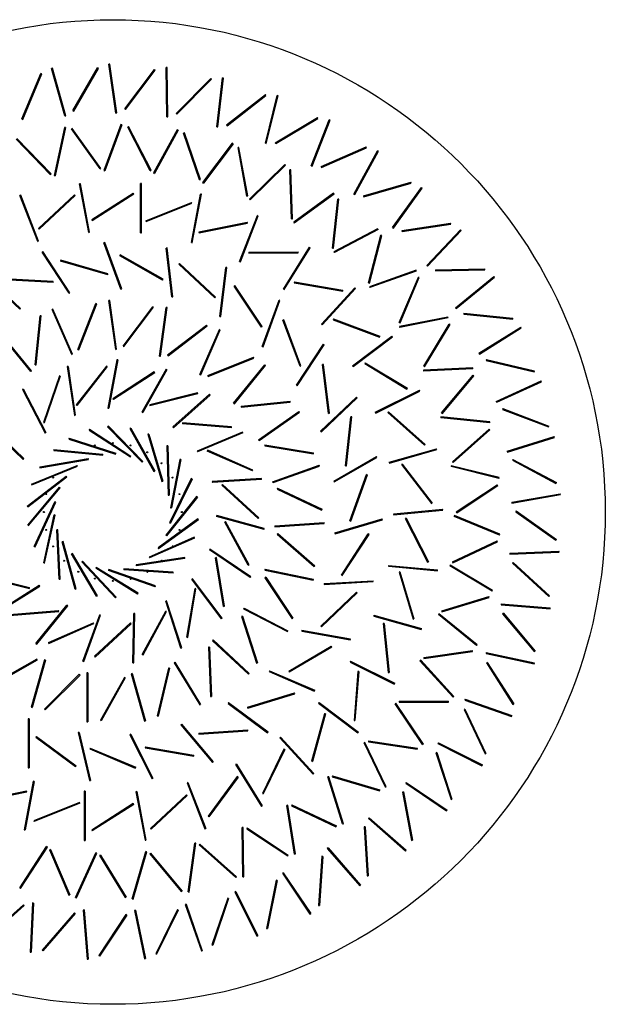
# Model space of a CAD drawing. Header units: millimetres. Extents: x 495 to 2657, y 518 to 2595.
# Tile 2 of 96: x 697 to 995, y 518 to 1018. Entities that reach past the tile are written whole.
import ezdxf

# ---------------------------------------------------------------- set-up
doc = ezdxf.new("R2010")
doc.units = ezdxf.units.MM

msp = doc.modelspace()

# ---------------------------------------------------------------- linework, layer by layer
at = {"color": 7, "linetype": 'Continuous', "lineweight": 25}
for p, q in [((698.56, 967.11), (708.12, 990.21)), ((699.02, 966.92), (708.58, 990.02)), ((708.58, 990.02), (708.12, 990.21)), ((714.08, 992.88), (713.6, 992.75)), ((720.28, 968.66), (713.6, 992.75)), ((720.76, 968.79), (714.08, 992.88)), ((724.46, 971.37), (736.9, 993.06)), ((724.9, 971.12), (737.33, 992.81)), ((737.33, 992.81), (736.9, 993.06)), ((743.15, 994.94), (742.65, 994.87)), ((746.2, 970.12), (742.65, 994.87)), ((746.69, 970.2), (743.15, 994.94)), ((750.7, 972.28), (765.8, 992.2)), ((751.09, 971.98), (766.2, 991.9)), ((766.2, 991.9), (765.8, 992.2)), ((772.24, 993.27), (771.74, 993.26)), ((772.09, 968.27), (771.74, 993.26)), ((772.59, 968.27), (772.24, 993.27)), ((776.83, 969.83), (794.36, 987.66)), ((777.19, 969.48), (794.71, 987.31)), ((794.71, 987.31), (794.36, 987.66)), ((797.54, 963.11), (800.38, 987.95)), ((798.03, 963.05), (800.88, 987.89)), ((800.88, 987.89), (800.38, 987.95)), ((802.43, 964.06), (822.1, 979.5)), ((802.74, 963.66), (822.41, 979.1)), ((822.41, 979.1), (822.1, 979.5)), ((822.11, 954.75), (828.11, 979.02)), ((822.6, 954.63), (828.6, 978.9)), ((828.6, 978.9), (828.11, 979.02)), ((724.46, 971.37), (724.9, 971.12)), ((746.2, 970.12), (746.69, 970.2)), ((750.7, 972.28), (751.09, 971.98)), ((698.56, 967.11), (699.02, 966.92)), ((720.28, 968.66), (720.76, 968.79)), ((772.09, 968.27), (772.59, 968.27)), ((776.83, 969.83), (777.19, 969.48)), ((827.09, 955.06), (848.57, 967.86)), ((827.35, 954.63), (848.82, 967.43)), ((845.42, 943.31), (854.47, 966.61)), ((845.88, 943.12), (854.94, 966.43)), ((848.82, 967.43), (848.57, 967.86)), ((854.94, 966.43), (854.47, 966.61)), ((720.09, 962.84), (714.89, 938.39)), ((720.58, 962.74), (715.38, 938.28)), ((720.58, 962.74), (720.09, 962.84)), ((724.09, 962.35), (723.69, 962.06)), ((738.24, 941.73), (723.69, 962.06)), ((738.65, 942.02), (724.09, 962.35)), ((748.79, 964.34), (740.09, 940.9)), ((749.26, 964.17), (740.56, 940.73)), ((749.26, 964.17), (748.79, 964.34)), ((752.68, 963.27), (752.23, 963.04)), ((763.67, 940.81), (752.23, 963.04)), ((764.12, 941.04), (752.68, 963.27)), ((777.4, 961.64), (765.38, 939.72)), ((777.84, 961.4), (765.82, 939.48)), ((777.84, 961.4), (777.4, 961.64)), ((781.09, 960.02), (780.62, 959.86)), ((789.17, 936.36), (781.09, 960.02)), ((797.54, 963.11), (798.03, 963.05)), ((802.43, 964.06), (802.74, 963.66)), ((712.95, 938.94), (695.59, 956.93)), ((713.31, 939.29), (695.95, 957.28)), ((788.7, 936.2), (780.62, 959.86)), ((827.09, 955.06), (827.35, 954.63)), ((805.31, 954.81), (790.23, 934.87)), ((805.71, 954.51), (790.63, 934.57)), ((805.71, 954.51), (805.31, 954.81)), ((808.73, 952.66), (808.24, 952.57)), ((812.79, 927.99), (808.24, 952.57)), ((813.28, 928.08), (808.73, 952.66)), ((822.11, 954.75), (822.6, 954.63)), ((850.39, 942.98), (873.33, 952.92)), ((850.59, 942.52), (873.53, 952.47)), ((867.07, 928.98), (879.03, 950.93)), ((867.51, 928.74), (879.46, 950.69)), ((873.53, 952.47), (873.33, 952.92)), ((879.46, 950.69), (879.03, 950.93)), ((738.24, 941.73), (738.65, 942.02)), ((740.09, 940.9), (740.56, 940.73)), ((763.67, 940.81), (764.12, 941.04)), ((831.93, 943.98), (814.11, 926.46)), ((832.28, 943.63), (814.46, 926.1)), ((832.28, 943.63), (831.93, 943.98)), ((835, 941.36), (834.5, 941.34)), ((835.43, 916.36), (834.5, 941.34)), ((835.93, 916.38), (835, 941.36)), ((845.42, 943.31), (845.88, 943.12)), ((850.39, 942.98), (850.59, 942.52)), ((712.95, 938.94), (713.31, 939.29)), ((714.89, 938.39), (715.38, 938.28)), ((765.38, 939.72), (765.82, 939.48)), ((788.7, 936.2), (789.17, 936.36)), ((728.32, 934.21), (727.83, 934.11)), ((732.42, 909.54), (727.83, 934.11)), ((732.91, 909.63), (728.32, 934.21)), ((759.22, 934.37), (758.72, 934.37)), ((758.72, 909.37), (758.72, 934.37)), ((759.22, 909.37), (759.22, 934.37)), ((790.23, 934.87), (790.63, 934.57)), ((871.96, 928.02), (895.98, 934.95)), ((872.1, 927.54), (896.12, 934.47)), ((886.71, 912), (901.37, 932.25)), ((887.11, 911.71), (901.78, 931.95)), ((896.12, 934.47), (895.98, 934.95)), ((901.78, 931.95), (901.37, 932.25)), ((697.97, 928.36), (697.5, 928.18)), ((706.54, 904.87), (697.5, 928.18)), ((707, 905.05), (697.97, 928.36)), ((706.88, 911.55), (725.16, 928.61)), ((707.22, 911.18), (725.5, 928.24)), ((725.5, 928.24), (725.16, 928.61)), ((733.99, 916.04), (755.09, 929.45)), ((734.26, 915.62), (755.35, 929.03)), ((755.35, 929.03), (755.09, 929.45)), ((784.55, 904.38), (789.14, 928.95)), ((785.04, 904.28), (789.63, 928.86)), ((789.63, 928.86), (789.14, 928.95)), ((812.79, 927.99), (813.28, 928.08)), ((814.11, 926.46), (814.46, 926.1)), ((856.7, 929.4), (836.51, 914.65)), ((856.99, 928.99), (836.8, 914.25)), ((856.13, 901.56), (858.85, 926.41)), ((856.63, 901.51), (859.35, 926.36)), ((856.99, 928.99), (856.7, 929.4)), ((859.35, 926.36), (858.85, 926.41)), ((867.07, 928.98), (867.51, 928.74)), ((871.96, 928.02), (872.1, 927.54)), ((761.46, 915.47), (784.66, 924.78)), ((761.64, 915.01), (784.85, 924.32)), ((784.85, 924.32), (784.66, 924.78)), ((733.99, 916.04), (734.26, 915.62)), ((761.46, 915.47), (761.64, 915.01)), ((809.01, 894.72), (818.04, 918.03)), ((809.48, 894.54), (818.51, 917.85)), ((818.51, 917.85), (818.04, 918.03)), ((835.43, 916.36), (835.93, 916.38)), ((706.88, 911.55), (707.22, 911.18)), ((788.36, 909.87), (812.87, 914.76)), ((788.45, 909.38), (812.97, 914.27)), ((812.97, 914.27), (812.87, 914.76)), ((836.51, 914.65), (836.8, 914.25)), ((879.07, 911.36), (856.95, 899.71)), ((879.3, 910.92), (857.18, 899.27)), ((879.3, 910.92), (879.07, 911.36)), ((886.71, 912), (887.11, 911.71)), ((891.44, 910.42), (916.15, 914.23)), ((891.44, 910.42), (891.51, 909.93)), ((891.51, 909.93), (916.22, 913.73)), ((904.01, 892.65), (921.15, 910.86)), ((904.38, 892.31), (921.52, 910.51)), ((916.22, 913.73), (916.15, 914.23)), ((921.52, 910.51), (921.15, 910.86)), ((706.54, 904.87), (707, 905.05)), ((732.42, 909.54), (732.91, 909.63)), ((758.72, 909.37), (759.22, 909.37)), ((788.36, 909.87), (788.45, 909.38)), ((874.46, 883.91), (880.77, 908.1)), ((874.94, 883.78), (881.25, 907.97)), ((881.25, 907.97), (880.77, 908.1)), ((740.63, 904.37), (740.16, 904.19)), ((748.71, 880.7), (740.16, 904.19)), ((749.18, 880.87), (740.63, 904.37)), ((772.3, 901.61), (771.8, 901.55)), ((774.7, 876.72), (771.8, 901.55)), ((775.2, 876.78), (772.3, 901.61)), ((784.55, 904.38), (785.04, 904.28)), ((831.29, 880.73), (844.45, 901.99)), ((831.71, 880.47), (844.87, 901.72)), ((844.87, 901.72), (844.45, 901.99)), ((856.13, 901.56), (856.63, 901.51)), ((709.18, 899.75), (708.77, 899.47)), ((722.5, 878.58), (708.77, 899.47)), ((722.92, 878.86), (709.18, 899.75)), ((718.23, 895.44), (718.09, 894.96)), ((742.23, 888.41), (718.23, 895.44)), ((748.44, 898.09), (748.2, 897.66)), ((769.92, 885.29), (748.2, 897.66)), ((770.17, 885.72), (748.44, 898.09)), ((813.77, 899.42), (838.76, 899.72)), ((813.77, 899.42), (813.77, 898.92)), ((813.77, 898.92), (838.77, 899.22)), ((838.77, 899.22), (838.76, 899.72)), ((856.95, 899.71), (857.18, 899.27)), ((742.09, 887.93), (718.09, 894.96)), ((778.45, 893.7), (778.11, 893.34)), ((796.4, 876.29), (778.11, 893.34)), ((796.74, 876.65), (778.45, 893.7)), ((799.07, 866.85), (801.97, 891.68)), ((799.57, 866.79), (802.47, 891.62)), ((802.47, 891.62), (801.97, 891.68)), ((809.01, 894.72), (809.48, 894.54)), ((898.58, 890.26), (875, 881.96)), ((898.74, 889.79), (898.58, 890.26)), ((904.01, 892.65), (904.38, 892.31)), ((908.51, 890.48), (933.5, 891.09)), ((908.51, 890.48), (908.52, 889.98)), ((908.52, 889.98), (933.51, 890.59)), ((933.51, 890.59), (933.5, 891.09)), ((697.49, 870.48), (679.31, 887.63)), ((697.84, 870.84), (679.65, 888)), ((714.39, 884.09), (689.42, 885.4)), ((714.41, 884.59), (689.45, 885.9)), ((742.09, 887.93), (742.23, 888.41)), ((769.92, 885.29), (770.17, 885.72)), ((898.74, 889.79), (875.16, 881.49)), ((890.02, 863.77), (899.78, 886.78)), ((890.48, 863.57), (900.24, 886.59)), ((900.24, 886.59), (899.78, 886.78)), ((918.71, 871.25), (938.03, 887.11)), ((919.02, 870.86), (938.35, 886.73)), ((938.35, 886.73), (938.03, 887.11)), ((714.39, 884.09), (714.41, 884.59)), ((748.71, 880.7), (749.18, 880.87)), ((806.64, 882.51), (806.22, 882.23)), ((820.08, 861.43), (806.22, 882.23)), ((820.5, 861.71), (806.64, 882.51)), ((831.29, 880.73), (831.71, 880.47)), ((836.82, 884.48), (836.74, 883.98)), ((836.74, 883.98), (861.37, 879.68)), ((836.82, 884.48), (861.45, 880.18)), ((850.61, 862.89), (867.45, 881.36)), ((850.98, 862.55), (867.82, 881.03)), ((861.37, 879.68), (861.45, 880.18)), ((867.82, 881.03), (867.45, 881.36)), ((874.46, 883.91), (874.94, 883.78)), ((875, 881.96), (875.16, 881.49)), ((722.5, 878.58), (722.92, 878.86)), ((774.7, 876.72), (775.2, 876.78)), ((796.4, 876.29), (796.74, 876.65)), ((820.51, 851.63), (829.06, 875.12)), ((829.53, 874.95), (829.06, 875.12)), ((697.49, 870.48), (697.84, 870.84)), ((714.29, 870.58), (713.83, 870.38)), ((723.79, 847.45), (713.83, 870.38)), ((724.25, 847.65), (714.29, 870.58)), ((726.96, 850.09), (736.04, 873.39)), ((727.43, 849.91), (736.51, 873.2)), ((736.51, 873.2), (736.04, 873.39)), ((743.22, 874.95), (742.72, 874.88)), ((746.13, 850.12), (742.72, 874.88)), ((746.62, 850.18), (743.22, 874.95)), ((749.89, 851.81), (764.92, 871.79)), ((750.29, 851.51), (765.32, 871.49)), ((765.32, 871.49), (764.92, 871.79)), ((768.35, 846.66), (771.76, 871.43)), ((768.85, 846.59), (772.25, 871.36)), ((772.25, 871.36), (771.76, 871.43)), ((820.98, 851.46), (829.53, 874.95)), ((918.71, 871.25), (919.02, 870.86)), ((705.34, 842.25), (707.81, 867.13)), ((705.84, 842.2), (708.3, 867.08)), ((708.3, 867.08), (707.81, 867.13)), ((799.07, 866.85), (799.57, 866.79)), ((831.48, 865.12), (831.01, 864.95)), ((840.17, 841.68), (831.48, 865.12)), ((856.74, 865.55), (856.57, 865.08)), ((856.57, 865.08), (879.99, 856.33)), ((856.74, 865.55), (880.16, 856.8)), ((914.81, 866.54), (890.27, 861.76)), ((914.9, 866.05), (890.36, 861.27)), ((914.9, 866.05), (914.81, 866.54)), ((922.88, 868.52), (922.83, 868.03)), ((922.83, 868.03), (947.7, 865.44)), ((922.88, 868.52), (947.75, 865.93)), ((947.7, 865.44), (947.75, 865.93)), ((772.44, 847.28), (792.3, 862.46)), ((772.74, 846.88), (792.6, 862.06)), ((788.82, 837.34), (798.78, 860.27)), ((789.28, 837.14), (799.24, 860.07)), ((792.6, 862.06), (792.3, 862.46)), ((799.24, 860.07), (798.78, 860.27)), ((820.08, 861.43), (820.5, 861.71)), ((839.7, 841.51), (831.01, 864.95)), ((850.61, 862.89), (850.98, 862.55)), ((890.02, 863.77), (890.48, 863.57)), ((890.27, 861.76), (890.36, 861.27)), ((902.48, 841.58), (915.49, 862.93)), ((902.91, 841.32), (915.92, 862.67)), ((915.92, 862.67), (915.49, 862.93)), ((930.54, 848.14), (951.73, 861.4)), ((930.81, 847.72), (952, 860.98)), ((952, 860.98), (951.73, 861.4)), ((703.01, 838.85), (687.23, 858.24)), ((703.39, 839.16), (687.62, 858.56)), ((866.33, 841.8), (886.28, 856.86)), ((866.63, 841.4), (886.58, 856.46)), ((879.99, 856.33), (880.16, 856.8)), ((886.58, 856.46), (886.28, 856.86)), ((726.96, 850.09), (727.43, 849.91)), ((746.13, 850.12), (746.62, 850.18)), ((749.89, 851.81), (750.29, 851.51)), ((820.51, 851.63), (820.98, 851.46)), ((837.86, 831.87), (851.6, 852.76)), ((838.28, 831.6), (852.01, 852.48)), ((852.01, 852.48), (851.6, 852.76)), ((723.79, 847.45), (724.25, 847.65)), ((768.35, 846.66), (768.85, 846.59)), ((772.44, 847.28), (772.74, 846.88)), ((792.92, 836.83), (816.14, 846.09)), ((793.11, 836.36), (816.33, 845.62)), ((816.33, 845.62), (816.14, 846.09)), ((930.54, 848.14), (930.81, 847.72)), ((705.34, 842.25), (705.84, 842.2)), ((721.99, 841.41), (721.49, 841.34)), ((721.49, 841.34), (725.15, 816.61)), ((721.99, 841.41), (725.64, 816.68)), ((741.45, 841.66), (726.1, 821.94)), ((741.85, 841.36), (726.49, 821.63)), ((741.85, 841.36), (741.45, 841.66)), ((746.71, 844.87), (742.14, 820.29)), ((747.2, 844.78), (742.63, 820.2)), ((747.2, 844.78), (746.71, 844.87)), ((771.71, 840.02), (759.41, 818.25)), ((772.15, 839.77), (771.71, 840.02)), ((806.02, 822.84), (821.8, 842.23)), ((806.41, 822.52), (822.18, 841.91)), ((822.18, 841.91), (821.8, 842.23)), ((839.7, 841.51), (840.17, 841.68)), ((851.65, 842.47), (851.15, 842.41)), ((854.2, 817.6), (851.15, 842.41)), ((854.7, 817.66), (851.65, 842.47)), ((866.33, 841.8), (866.63, 841.4)), ((872.84, 843.29), (872.59, 842.86)), ((872.59, 842.86), (894, 829.96)), ((872.84, 843.29), (894.26, 830.38)), ((927.41, 840.72), (902.44, 839.56)), ((927.43, 840.22), (902.46, 839.06)), ((902.48, 841.58), (902.91, 841.32)), ((927.43, 840.22), (927.41, 840.72)), ((934.33, 844.9), (934.22, 844.42)), ((934.22, 844.42), (958.55, 838.67)), ((934.33, 844.9), (958.66, 839.16)), ((703.01, 838.85), (703.39, 839.16)), ((717.56, 836.6), (709.44, 812.96)), ((718.03, 836.44), (709.91, 812.8)), ((718.03, 836.44), (717.56, 836.6)), ((765.7, 838.69), (744.77, 825.02)), ((765.97, 838.27), (745.04, 824.6)), ((772.15, 839.77), (759.84, 818.01)), ((765.97, 838.27), (765.7, 838.69)), ((788.82, 837.34), (789.28, 837.14)), ((792.92, 836.83), (793.11, 836.36)), ((902.44, 839.56), (902.46, 839.06)), ((911.58, 817.81), (927.56, 837.04)), ((911.96, 817.49), (927.95, 836.72)), ((927.95, 836.72), (927.56, 837.04)), ((958.55, 838.67), (958.66, 839.16)), ((699.23, 830.05), (698.78, 829.82)), ((699.23, 830.05), (710.71, 807.84)), ((837.86, 831.87), (838.28, 831.6)), ((894, 829.96), (894.26, 830.38)), ((939.32, 823.71), (962.04, 834.15)), ((939.53, 823.26), (962.25, 833.7)), ((962.25, 833.7), (962.04, 834.15)), ((698.78, 829.82), (710.27, 807.61)), ((744.77, 825.02), (745.04, 824.6)), ((787.66, 828.01), (763.43, 821.87)), ((787.79, 827.53), (763.55, 821.39)), ((793.78, 827.31), (775.08, 810.72)), ((794.11, 826.93), (775.41, 810.35)), ((787.79, 827.53), (787.66, 828.01)), ((794.11, 826.93), (793.78, 827.31)), ((850.18, 808.65), (868.37, 825.8)), ((850.53, 808.28), (868.71, 825.44)), ((868.71, 825.44), (868.37, 825.8)), ((877.9, 818.18), (900.28, 829.32)), ((878.13, 817.73), (900.51, 828.87)), ((900.51, 828.87), (900.28, 829.32)), ((726.1, 821.94), (726.49, 821.63)), ((742.14, 820.29), (742.63, 820.2)), ((763.43, 821.87), (763.55, 821.39)), ((806.02, 822.84), (806.41, 822.52)), ((809.83, 821.24), (834.69, 823.89)), ((809.83, 821.24), (809.88, 820.74)), ((809.88, 820.74), (834.74, 823.39)), ((834.74, 823.39), (834.69, 823.89)), ((939.32, 823.71), (939.53, 823.26)), ((942.67, 820.02), (942.49, 819.55)), ((942.67, 820.02), (966.07, 811.2)), ((725.15, 816.61), (725.64, 816.68)), ((759.41, 818.25), (759.84, 818.01)), ((818.66, 804.24), (839.09, 818.65)), ((818.95, 803.83), (839.38, 818.24)), ((839.38, 818.24), (839.09, 818.65)), ((854.2, 817.6), (854.7, 817.66)), ((862.79, 790.99), (865.55, 815.84)), ((863.29, 790.93), (866.05, 815.78)), ((866.05, 815.78), (865.55, 815.84)), ((877.9, 818.18), (878.13, 817.73)), ((884.58, 818.45), (884.25, 818.07)), ((884.25, 818.07), (902.93, 801.45)), ((884.58, 818.45), (903.26, 801.83)), ((911.24, 815.82), (911.19, 815.32)), ((936.07, 812.83), (911.19, 815.32)), ((936.12, 813.33), (911.24, 815.82)), ((911.58, 817.81), (911.96, 817.49)), ((942.49, 819.55), (965.89, 810.74)), ((681.05, 811.54), (699.12, 794.27)), ((681.39, 811.9), (699.47, 794.63)), ((709.44, 812.96), (709.91, 812.8)), ((742.41, 811.06), (742.05, 810.71)), ((742.05, 810.71), (759.55, 792.86)), ((742.41, 811.06), (759.91, 793.21)), ((753.77, 810.18), (753.34, 809.93)), ((753.77, 810.18), (766.02, 788.38)), ((775.08, 810.72), (775.41, 810.35)), ((780.06, 812.84), (780.02, 812.34)), ((804.93, 810.28), (780.02, 812.34)), ((804.97, 810.77), (780.06, 812.84)), ((804.93, 810.28), (804.97, 810.77)), ((936.07, 812.83), (936.12, 813.33)), ((965.89, 810.74), (966.07, 811.2)), ((710.27, 807.61), (710.71, 807.84)), ((722.44, 805.03), (722.29, 804.55)), ((722.44, 805.03), (746.23, 797.35)), ((732.91, 809.52), (732.64, 809.1)), ((732.64, 809.1), (753.61, 795.49)), ((732.91, 809.52), (753.88, 795.91)), ((753.34, 809.93), (765.58, 788.13)), ((762.9, 807.13), (762.42, 806.98)), ((762.42, 806.98), (769.61, 783.04)), ((762.9, 807.13), (770.09, 783.19)), ((810.53, 808.12), (787.45, 798.51)), ((810.72, 807.66), (787.64, 798.05)), ((810.72, 807.66), (810.53, 808.12)), ((850.18, 808.65), (850.53, 808.28)), ((917.12, 792.98), (935.73, 809.67)), ((917.46, 792.6), (936.07, 809.3)), ((936.07, 809.3), (935.73, 809.67)), ((944.91, 798.36), (968.77, 805.81)), ((945.06, 797.88), (968.92, 805.33)), ((968.92, 805.33), (968.77, 805.81)), ((722.29, 804.55), (746.08, 796.87)), ((772.55, 801.06), (772.05, 801.05)), ((772.05, 801.05), (772.76, 776.06)), ((772.55, 801.06), (773.26, 776.07)), ((818.66, 804.24), (818.95, 803.83)), ((821.9, 801.67), (821.82, 801.18)), ((821.82, 801.18), (846.47, 797.02)), ((821.9, 801.67), (846.55, 797.52)), ((902.93, 801.45), (903.26, 801.83)), ((714.75, 799.25), (714.7, 798.75)), ((714.7, 798.75), (739.6, 796.44)), ((714.75, 799.25), (739.64, 796.94)), ((739.6, 796.44), (739.64, 796.94)), ((746.08, 796.87), (746.23, 797.35)), ((753.61, 795.49), (753.88, 795.91)), ((787.45, 798.51), (787.64, 798.05)), ((792.85, 798.89), (792.65, 798.44)), ((815.54, 788.39), (792.65, 798.44)), ((815.74, 788.85), (792.85, 798.89)), ((846.47, 797.02), (846.55, 797.52)), ((856.82, 783.21), (878.47, 795.71)), ((857.07, 782.77), (878.72, 795.27)), ((878.72, 795.27), (878.47, 795.71)), ((884.94, 792.83), (908.99, 799.68)), ((885.08, 792.35), (909.12, 799.2)), ((909.12, 799.2), (908.99, 799.68)), ((944.91, 798.36), (945.06, 797.88)), ((699.12, 794.27), (699.47, 794.63)), ((703.44, 781.71), (726.55, 791.23)), ((703.63, 781.25), (726.74, 790.77)), ((707.56, 790.4), (732.2, 794.66)), ((707.56, 790.4), (707.65, 789.91)), ((707.65, 789.91), (732.28, 794.16)), ((726.74, 790.77), (726.55, 791.23)), ((732.28, 794.16), (732.2, 794.66)), ((759.55, 792.86), (759.91, 793.21)), ((778.72, 794.22), (773.96, 769.67)), ((779.21, 794.12), (774.46, 769.58)), ((779.21, 794.12), (778.72, 794.22)), ((825.82, 782.91), (849.38, 791.28)), ((825.99, 782.44), (849.55, 790.81)), ((849.55, 790.81), (849.38, 791.28)), ((862.79, 790.99), (863.29, 790.93)), ((884.94, 792.83), (885.08, 792.35)), ((891.56, 791.87), (891.16, 791.57)), ((891.16, 791.57), (906.46, 771.8)), ((891.56, 791.87), (906.86, 772.1)), ((916.5, 791.05), (916.38, 790.57)), ((940.62, 784.48), (916.38, 790.57)), ((940.75, 784.97), (916.5, 791.05)), ((917.12, 792.98), (917.46, 792.6)), ((947.76, 794.26), (947.52, 793.82)), ((947.52, 793.82), (969.6, 782.09)), ((947.76, 794.26), (969.83, 782.53)), ((701.19, 770.54), (721.02, 785.75)), ((701.49, 770.14), (721.33, 785.36)), ((721.33, 785.36), (721.02, 785.75)), ((765.58, 788.13), (766.02, 788.38)), ((815.54, 788.39), (815.74, 788.85)), ((865.02, 763.11), (873.43, 786.66)), ((865.49, 762.95), (873.9, 786.49)), ((873.9, 786.49), (873.43, 786.66)), ((701.57, 760.92), (717.61, 780.1)), ((703.44, 781.71), (703.63, 781.25)), ((718, 779.78), (717.61, 780.1)), ((769.61, 783.04), (770.09, 783.19)), ((784.49, 784.49), (773.5, 762.03)), ((784.93, 784.27), (773.95, 761.81)), ((784.93, 784.27), (784.49, 784.49)), ((820.14, 784.54), (795.19, 782.94)), ((795.19, 782.94), (795.22, 782.44)), ((820.17, 784.04), (795.22, 782.44)), ((800.42, 781.55), (800.08, 781.18)), ((818.48, 764.25), (800.08, 781.18)), ((818.82, 764.62), (800.42, 781.55)), ((820.17, 784.04), (820.14, 784.54)), ((825.82, 782.91), (825.99, 782.44)), ((856.82, 783.21), (857.07, 782.77)), ((918.99, 767.6), (939.83, 781.4)), ((919.26, 767.18), (940.11, 780.98)), ((940.11, 780.98), (939.83, 781.4)), ((940.62, 784.48), (940.75, 784.97)), ((969.6, 782.09), (969.83, 782.53)), ((701.96, 760.6), (718, 779.78)), ((787.22, 775.34), (771.6, 755.82)), ((787.61, 775.03), (771.99, 755.5)), ((772.76, 776.06), (773.26, 776.07)), ((787.61, 775.03), (787.22, 775.34)), ((828.25, 779.57), (828.03, 779.12)), ((828.03, 779.12), (850.65, 768.46)), ((828.25, 779.57), (850.87, 768.92)), ((947.21, 772.5), (971.83, 776.84)), ((947.29, 772.01), (971.91, 776.35)), ((971.91, 776.35), (971.83, 776.84)), ((701.19, 770.54), (701.49, 770.14)), ((704.77, 749.98), (715.26, 772.68)), ((705.23, 749.77), (715.72, 772.47)), ((715.72, 772.47), (715.26, 772.68)), ((906.46, 771.8), (906.86, 772.1)), ((947.21, 772.5), (947.29, 772.01)), ((709.58, 741.65), (714.87, 766.08)), ((710.07, 741.54), (715.36, 765.98)), ((715.36, 765.98), (714.87, 766.08)), ((773.96, 769.67), (774.46, 769.58)), ((797.46, 765.7), (797.33, 765.22)), ((821.44, 758.63), (797.33, 765.22)), ((821.57, 759.11), (797.46, 765.7)), ((850.65, 768.46), (850.87, 768.92)), ((887.2, 766.63), (912.09, 768.94)), ((887.2, 766.63), (887.25, 766.13)), ((887.25, 766.13), (912.14, 768.44)), ((912.14, 768.44), (912.09, 768.94)), ((918.09, 765.78), (917.9, 765.32)), ((941, 755.77), (917.9, 765.32)), ((941.2, 756.23), (918.09, 765.78)), ((918.99, 767.6), (919.26, 767.18)), ((949.51, 768.08), (949.22, 767.67)), ((949.22, 767.67), (969.61, 753.21)), ((949.51, 768.08), (969.9, 753.62)), ((701.57, 760.92), (701.96, 760.6)), ((787.8, 764.04), (767.64, 749.26)), ((788.1, 763.64), (767.94, 748.86)), ((773.5, 762.03), (773.95, 761.81)), ((788.1, 763.64), (787.8, 764.04)), ((801.95, 762.69), (801.51, 762.45)), ((813.41, 740.46), (801.51, 762.45)), ((813.85, 740.7), (801.95, 762.69)), ((818.48, 764.25), (818.82, 764.62)), ((826.96, 760.45), (851.9, 762.15)), ((826.96, 760.45), (827, 759.95)), ((827, 759.95), (851.94, 761.65)), ((851.94, 761.65), (851.9, 762.15)), ((857.41, 756.92), (881.36, 764.09)), ((857.56, 756.44), (881.51, 763.61)), ((865.02, 763.11), (865.49, 762.95)), ((881.51, 763.61), (881.36, 764.09)), ((893.53, 764.47), (893.08, 764.24)), ((893.08, 764.24), (904.49, 742)), ((893.53, 764.47), (904.94, 742.22)), ((716.74, 758.45), (716.24, 758.42)), ((717.5, 733.45), (716.24, 758.42)), ((718, 733.48), (716.74, 758.45)), ((771.6, 755.82), (771.99, 755.5)), ((821.44, 758.63), (821.57, 759.11)), ((828.4, 756.57), (828.07, 756.2)), ((828.07, 756.2), (846.97, 739.84)), ((828.4, 756.57), (847.3, 740.21)), ((857.41, 756.92), (857.56, 756.44)), ((860.76, 735.48), (874.37, 756.45)), ((861.18, 735.21), (874.79, 756.18)), ((874.79, 756.18), (874.37, 756.45)), ((941, 755.77), (941.2, 756.23)), ((719.44, 752.54), (718.96, 752.4)), ((725.63, 728.31), (718.96, 752.4)), ((726.11, 728.44), (719.44, 752.54)), ((785.97, 754.67), (763.07, 744.64)), ((786.17, 754.21), (763.27, 744.18)), ((786.17, 754.21), (785.97, 754.67)), ((917.14, 742.21), (939.77, 752.84)), ((917.35, 741.76), (939.98, 752.39)), ((939.98, 752.39), (939.77, 752.84)), ((969.61, 753.21), (969.9, 753.62)), ((704.77, 749.98), (705.23, 749.77)), ((724.16, 746.51), (723.73, 746.25)), ((736.45, 724.73), (723.73, 746.25)), ((736.88, 724.98), (724.16, 746.51)), ((767.64, 749.26), (767.94, 748.86)), ((774.86, 749.82), (774.87, 749.81)), ((794, 748.66), (793.72, 748.25)), ((814.39, 734.19), (793.72, 748.25)), ((814.67, 734.6), (794, 748.66)), ((946.18, 746.56), (971.15, 747.72)), ((946.18, 746.56), (946.2, 746.06)), ((946.2, 746.06), (971.18, 747.22)), ((971.18, 747.22), (971.15, 747.72)), ((709.58, 741.65), (710.07, 741.54)), ((729.3, 742.53), (728.94, 742.19)), ((746.04, 723.95), (728.94, 742.19)), ((746.4, 724.3), (729.3, 742.53)), ((781.24, 744.4), (756.52, 740.68)), ((756.52, 740.68), (756.59, 740.19)), ((781.31, 743.9), (756.59, 740.19)), ((763.07, 744.64), (763.27, 744.18)), ((769.24, 742.61), (769.26, 742.6)), ((781.31, 743.9), (781.24, 744.4)), ((797.28, 744.35), (796.78, 744.27)), ((800.9, 719.61), (796.78, 744.27)), ((801.39, 719.69), (797.28, 744.35)), ((813.41, 740.46), (813.85, 740.7)), ((846.97, 739.84), (847.3, 740.21)), ((884.61, 740.45), (884.56, 739.96)), ((884.61, 740.45), (909.5, 738.15)), ((904.49, 742), (904.94, 742.22)), ((915.99, 740.55), (915.73, 740.12)), ((937.2, 727.31), (915.73, 740.12)), ((937.46, 727.74), (915.99, 740.55)), ((917.14, 742.21), (917.35, 741.76)), ((947.9, 741.88), (947.56, 741.51)), ((947.56, 741.51), (965.94, 724.56)), ((947.9, 741.88), (966.27, 724.93)), ((678.2, 735.29), (702.43, 729.16)), ((736.29, 739.38), (736.02, 738.96)), ((757.28, 725.81), (736.02, 738.96)), ((757.55, 726.24), (736.29, 739.38)), ((742.68, 738.25), (742.52, 737.78)), ((766.14, 729.58), (742.52, 737.78)), ((766.3, 730.05), (742.68, 738.25)), ((750.33, 738.71), (750.29, 738.21)), ((775.23, 736.45), (750.29, 738.21)), ((775.26, 736.95), (750.33, 738.71)), ((775.23, 736.45), (775.26, 736.95)), ((822, 738.51), (821.9, 738.02)), ((821.9, 738.02), (846.37, 732.93)), ((822, 738.51), (846.48, 733.42)), ((860.76, 735.48), (861.18, 735.21)), ((884.56, 739.96), (909.46, 737.65)), ((890.43, 737.17), (889.95, 737.03)), ((889.95, 737.03), (897.08, 713.06)), ((890.43, 737.17), (897.56, 713.21)), ((909.46, 737.65), (909.5, 738.15)), ((678.08, 734.81), (702.31, 728.67)), ((686.13, 717.08), (707.31, 730.36)), ((707.57, 729.94), (707.31, 730.36)), ((717.5, 733.45), (718, 733.48)), ((766.14, 729.58), (766.3, 730.05)), ((785.2, 733.67), (784.8, 733.37)), ((799.79, 713.35), (784.8, 733.37)), ((800.19, 713.65), (785.2, 733.67)), ((814.39, 734.19), (814.67, 734.6)), ((822.33, 734.39), (821.92, 734.12)), ((821.92, 734.12), (835.71, 713.26)), ((822.33, 734.39), (836.12, 713.54)), ((846.37, 732.93), (846.48, 733.42)), ((851.93, 731.21), (876.88, 732.66)), ((851.93, 731.21), (851.96, 730.71)), ((851.96, 730.71), (876.91, 732.16)), ((876.91, 732.16), (876.88, 732.66)), ((686.39, 716.66), (707.57, 729.94)), ((702.31, 728.67), (702.43, 729.16)), ((725.63, 728.31), (726.11, 728.44)), ((757.28, 725.81), (757.55, 726.24)), ((782.29, 703.95), (786.41, 728.61)), ((782.78, 703.87), (786.9, 728.53)), ((786.9, 728.53), (786.41, 728.61)), ((850.23, 709.57), (868.32, 726.84)), ((850.58, 709.21), (868.66, 726.47)), ((868.66, 726.47), (868.32, 726.84)), ((937.2, 727.31), (937.46, 727.74)), ((705.68, 700.81), (721.4, 720.24)), ((721.79, 719.93), (721.4, 720.24)), ((736.45, 724.73), (736.88, 724.98)), ((746.04, 723.95), (746.4, 724.3)), ((772.01, 722.34), (771.53, 722.19)), ((779.21, 698.39), (771.53, 722.19)), ((779.68, 698.55), (772.01, 722.34)), ((911.62, 717.37), (935.55, 724.59)), ((911.76, 716.89), (935.7, 724.11)), ((935.7, 724.11), (935.55, 724.59)), ((941.84, 720.97), (941.8, 720.47)), ((941.8, 720.47), (966.72, 718.42)), ((941.84, 720.97), (966.76, 718.92)), ((965.94, 724.56), (966.27, 724.93)), ((692.27, 715.46), (717.18, 717.52)), ((692.31, 714.96), (717.23, 717.02)), ((706.07, 700.49), (721.79, 719.93)), ((717.23, 717.02), (717.18, 717.52)), ((729.46, 691.76), (738.02, 715.25)), ((729.93, 691.59), (738.49, 715.08)), ((738.49, 715.08), (738.02, 715.25)), ((754.89, 690.93), (755.35, 715.92)), ((755.85, 715.91), (755.35, 715.92)), ((755.39, 690.92), (755.85, 715.91)), ((759.61, 695.18), (771.51, 717.17)), ((760.05, 694.94), (771.95, 716.93)), ((771.95, 716.93), (771.51, 717.17)), ((800.9, 719.61), (801.39, 719.69)), ((811.3, 718.72), (811.07, 718.28)), ((811.07, 718.28), (833.27, 706.78)), ((811.3, 718.72), (833.5, 707.22)), ((877.25, 715.2), (877.11, 714.72)), ((877.25, 715.2), (901.3, 708.36)), ((910.23, 715.9), (909.92, 715.51)), ((929.29, 699.71), (909.92, 715.51)), ((929.61, 700.09), (910.23, 715.9)), ((911.62, 717.37), (911.76, 716.89)), ((942.95, 716.1), (942.56, 715.78)), ((942.56, 715.78), (958.62, 696.62)), ((942.95, 716.1), (959.01, 696.94)), ((966.72, 718.42), (966.76, 718.92)), ((712.02, 701.26), (734.91, 711.31)), ((712.22, 700.81), (735.11, 710.85)), ((735.11, 710.85), (734.91, 711.31)), ((735.31, 694.25), (753.7, 711.18)), ((735.64, 693.88), (754.04, 710.82)), ((754.04, 710.82), (753.7, 711.18)), ((799.79, 713.35), (800.19, 713.65)), ((810.51, 714.67), (810.04, 714.51)), ((810.04, 714.51), (817.69, 690.71)), ((810.51, 714.67), (818.17, 690.87)), ((835.71, 713.26), (836.12, 713.54)), ((877.11, 714.72), (901.16, 707.88)), ((882.37, 710.9), (881.87, 710.85)), ((881.87, 710.85), (884.48, 685.99)), ((882.37, 710.9), (884.97, 686.04)), ((897.08, 713.06), (897.56, 713.21)), ((833.27, 706.78), (833.5, 707.22)), ((840.66, 707.45), (840.57, 706.96)), ((840.57, 706.96), (865.19, 702.62)), ((840.66, 707.45), (865.28, 703.11)), ((850.23, 709.57), (850.58, 709.21)), ((901.16, 707.88), (901.3, 708.36)), ((705.68, 700.81), (706.07, 700.49)), ((712.02, 701.26), (712.22, 700.81)), ((782.29, 703.95), (782.78, 703.87)), ((795.66, 702.56), (795.32, 702.19)), ((795.32, 702.19), (813.59, 685.13)), ((795.66, 702.56), (813.93, 685.49)), ((865.19, 702.62), (865.28, 703.11)), ((929.29, 699.71), (929.61, 700.09)), ((759.61, 695.18), (760.05, 694.94)), ((779.21, 698.39), (779.68, 698.55)), ((793.81, 698.86), (793.31, 698.85)), ((793.31, 698.85), (794.26, 673.86)), ((793.81, 698.86), (794.76, 673.88)), ((834.02, 686.79), (855.6, 699.42)), ((834.27, 686.36), (855.85, 698.99)), ((855.85, 698.99), (855.6, 699.42)), ((902.53, 693.6), (927.26, 697.25)), ((902.61, 693.11), (927.34, 696.76)), ((927.34, 696.76), (927.26, 697.25)), ((934.27, 696.13), (934.17, 695.64)), ((934.17, 695.64), (958.61, 690.43)), ((934.27, 696.13), (958.72, 690.92)), ((958.62, 696.62), (959.01, 696.94)), ((706.06, 692.75), (684.32, 680.41)), ((706.31, 692.31), (684.56, 679.98)), ((709.95, 692.5), (703.21, 668.43)), ((710.44, 692.37), (703.69, 668.29)), ((706.31, 692.31), (706.06, 692.75)), ((710.44, 692.37), (709.95, 692.5)), ((729.46, 691.76), (729.93, 691.59)), ((735.31, 694.25), (735.64, 693.88)), ((754.89, 690.93), (755.39, 690.92)), ((776.24, 691.21), (775.81, 690.95)), ((775.81, 690.95), (788.8, 669.59)), ((776.24, 691.21), (789.23, 669.85)), ((817.69, 690.71), (818.17, 690.87)), ((865.38, 691.73), (865.15, 691.28)), ((865.15, 691.28), (887.53, 680.14)), ((865.38, 691.73), (887.76, 680.59)), ((900.95, 692.34), (900.58, 692)), ((917.45, 673.55), (900.58, 692)), ((917.82, 673.89), (900.95, 692.34)), ((902.53, 693.6), (902.61, 693.11)), ((934.74, 691.17), (934.32, 690.9)), ((934.32, 690.9), (947.8, 669.84)), ((934.74, 691.17), (948.22, 670.11)), ((958.61, 690.43), (958.72, 690.92)), ((727.67, 685.1), (710.06, 667.36)), ((728.02, 684.75), (727.67, 685.1)), ((731.99, 685.92), (731.49, 685.92)), ((731.49, 685.92), (731.49, 660.92)), ((731.99, 685.92), (731.99, 660.92)), ((754.48, 685.52), (753.99, 685.39)), ((753.99, 685.39), (760.74, 661.31)), ((754.48, 685.52), (761.22, 661.45)), ((772.97, 688.27), (767.15, 663.96)), ((773.46, 688.15), (767.63, 663.84)), ((773.46, 688.15), (772.97, 688.27)), ((813.59, 685.13), (813.93, 685.49)), ((824.21, 686.93), (824.02, 686.47)), ((824.02, 686.47), (846.97, 676.57)), ((824.21, 686.93), (847.17, 677.03)), ((834.02, 686.79), (834.27, 686.36)), ((869.12, 686.6), (867.11, 661.69)), ((869.62, 686.56), (867.61, 661.65)), ((869.62, 686.56), (869.12, 686.6)), ((884.48, 685.99), (884.97, 686.04)), ((728.02, 684.75), (710.41, 667.01)), ((750.54, 683.57), (738.37, 661.74)), ((750.97, 683.33), (738.8, 661.49)), ((750.97, 683.33), (750.54, 683.57)), ((887.53, 680.14), (887.76, 680.59)), ((812.99, 668.36), (836.9, 675.67)), ((813.14, 667.88), (837.05, 675.19)), ((837.05, 675.19), (836.9, 675.67)), ((846.97, 676.57), (847.17, 677.03)), ((794.26, 673.86), (794.76, 673.88)), ((803.48, 670.76), (803.18, 670.36)), ((803.18, 670.36), (823.24, 655.43)), ((803.48, 670.76), (823.54, 655.83)), ((849.39, 670.84), (849.09, 670.44)), ((849.09, 670.44), (869.04, 655.38)), ((849.39, 670.84), (869.34, 655.78)), ((888.34, 670.39), (887.92, 670.11)), ((901.92, 649.39), (887.92, 670.11)), ((902.34, 649.67), (888.34, 670.39)), ((890.09, 671.4), (915.09, 671.42)), ((890.09, 671.4), (890.09, 670.9)), ((890.09, 670.9), (915.09, 670.92)), ((915.09, 670.92), (915.09, 671.42)), ((917.45, 673.55), (917.82, 673.89)), ((923.58, 672.47), (923.42, 672)), ((923.42, 672), (947, 663.7)), ((923.58, 672.47), (947.16, 664.17)), ((947.8, 669.84), (948.22, 670.11)), ((703.21, 668.43), (703.69, 668.29)), ((710.06, 667.36), (710.41, 667.01)), ((788.8, 669.59), (789.23, 669.85)), ((812.99, 668.36), (813.14, 667.88)), ((852.13, 665.12), (845.58, 640.99)), ((852.61, 664.98), (852.13, 665.12)), ((923.41, 667.49), (922.96, 667.28)), ((922.96, 667.28), (933.64, 644.67)), ((923.41, 667.49), (934.09, 644.88)), ((702.17, 662.57), (701.67, 662.57)), ((701.67, 662.57), (701.67, 637.57)), ((702.17, 662.57), (702.17, 637.57)), ((731.49, 660.92), (731.99, 660.92)), ((738.37, 661.74), (738.8, 661.49)), ((760.74, 661.31), (761.22, 661.45)), ((767.15, 663.96), (767.63, 663.84)), ((852.61, 664.98), (846.06, 640.86)), ((867.11, 661.69), (867.61, 661.65)), ((947, 663.7), (947.16, 664.17)), ((727.52, 655.6), (727.03, 655.48)), ((727.03, 655.48), (732.8, 631.16)), ((727.52, 655.6), (733.29, 631.27)), ((779.58, 659.81), (779.2, 659.49)), ((779.2, 659.49), (795.27, 640.34)), ((779.58, 659.81), (795.65, 640.66)), ((788.28, 655.28), (813.23, 656.88)), ((788.28, 655.28), (788.31, 654.78)), ((788.31, 654.78), (813.26, 656.38)), ((813.26, 656.38), (813.23, 656.88)), ((823.24, 655.43), (823.54, 655.83)), ((869.04, 655.38), (869.34, 655.78)), ((705.92, 653.51), (705.63, 653.11)), ((705.63, 653.11), (725.77, 638.3)), ((705.92, 653.51), (726.06, 638.7)), ((753.8, 654.66), (753.35, 654.44)), ((753.35, 654.44), (764.57, 632.1)), ((753.8, 654.66), (765.02, 632.32)), ((829.84, 653.25), (829.47, 652.91)), ((829.47, 652.91), (846.32, 634.43)), ((829.84, 653.25), (846.69, 634.77)), ((872.66, 650.5), (872.21, 650.29)), ((883.04, 627.76), (872.21, 650.29)), ((883.5, 627.97), (872.66, 650.5)), ((874.54, 651.25), (874.47, 650.76)), ((874.47, 650.76), (899.2, 647.13)), ((874.54, 651.25), (899.28, 647.63)), ((909.96, 650.38), (909.73, 649.93)), ((909.96, 650.38), (932.28, 639.13)), ((733.26, 647.65), (733.07, 647.19)), ((733.07, 647.19), (756.08, 637.42)), ((733.26, 647.65), (756.28, 637.88)), ((761.22, 648.25), (761.13, 647.75)), ((761.13, 647.75), (785.78, 643.56)), ((761.22, 648.25), (785.86, 644.05)), ((831.48, 647.11), (820.61, 624.6)), ((831.93, 646.9), (821.06, 624.39)), ((831.93, 646.9), (831.48, 647.11)), ((899.2, 647.13), (899.28, 647.63)), ((901.92, 649.39), (902.34, 649.67)), ((909.15, 645.45), (908.68, 645.3)), ((908.68, 645.3), (916.38, 621.51)), ((909.15, 645.45), (916.85, 621.67)), ((909.73, 649.93), (932.06, 638.68)), ((785.78, 643.56), (785.86, 644.05)), ((795.27, 640.34), (795.65, 640.66)), ((845.58, 640.99), (846.06, 640.86)), ((933.64, 644.67), (934.09, 644.88)), ((701.67, 637.57), (702.17, 637.57)), ((725.77, 638.3), (726.06, 638.7)), ((756.08, 637.42), (756.28, 637.88)), ((807.39, 639.54), (806.97, 639.28)), ((806.97, 639.28), (820.13, 618.02)), ((807.39, 639.54), (820.55, 618.29)), ((932.06, 638.68), (932.28, 639.13)), ((704.3, 630.78), (699.71, 606.21)), ((704.8, 630.69), (700.2, 606.12)), ((704.8, 630.69), (704.3, 630.78)), ((732.8, 631.16), (733.29, 631.27)), ((764.57, 632.1), (765.02, 632.32)), ((782.81, 630.2), (782.34, 630.02)), ((782.34, 630.02), (791.37, 606.7)), ((782.81, 630.2), (791.84, 606.88)), ((807.88, 633.21), (793.05, 613.08)), ((808.28, 632.92), (793.45, 612.79)), ((808.28, 632.92), (807.88, 633.21)), ((846.32, 634.43), (846.69, 634.77)), ((854.26, 633.12), (853.78, 632.97)), ((861.22, 609.1), (853.78, 632.97)), ((861.7, 609.25), (854.26, 633.12)), ((856.23, 633.58), (856.08, 633.11)), ((856.08, 633.11), (880.03, 625.92)), ((856.23, 633.58), (880.17, 626.4)), ((893.62, 630.2), (893.34, 629.79)), ((893.62, 630.2), (914.32, 616.19)), ((700.89, 625.69), (676.37, 620.8)), ((700.99, 625.2), (676.47, 620.31)), ((700.99, 625.2), (700.89, 625.69)), ((730.62, 625.69), (730.12, 625.69)), ((730.12, 625.69), (730.12, 600.69)), ((730.62, 625.69), (730.62, 600.69)), ((756.92, 625.53), (756.43, 625.44)), ((756.43, 625.44), (761.02, 600.86)), ((756.92, 625.53), (761.52, 600.95)), ((880.03, 625.92), (880.17, 626.4)), ((883.04, 627.76), (883.5, 627.97)), ((892.19, 625.42), (891.7, 625.33)), ((891.7, 625.33), (896.29, 600.76)), ((892.19, 625.42), (896.79, 600.85)), ((893.34, 629.79), (914.04, 615.78)), ((727.7, 620.06), (704.5, 610.75)), ((727.88, 619.6), (727.7, 620.06)), ((782.12, 623.89), (763.85, 606.82)), ((782.46, 623.52), (764.19, 606.46)), ((782.46, 623.52), (782.12, 623.89)), ((820.61, 624.6), (821.06, 624.39)), ((916.38, 621.51), (916.85, 621.67)), ((727.88, 619.6), (704.68, 610.29)), ((755.09, 619.45), (733.99, 606.04)), ((755.35, 619.03), (734.26, 605.62)), ((755.35, 619.03), (755.09, 619.45)), ((820.13, 618.02), (820.55, 618.29)), ((833.52, 618.59), (833.03, 618.51)), ((836.91, 593.82), (833.03, 618.51)), ((837.4, 593.89), (833.52, 618.59)), ((835.53, 618.77), (835.32, 618.32)), ((835.32, 618.32), (857.96, 607.72)), ((835.53, 618.77), (858.18, 608.17)), ((914.04, 615.78), (914.32, 616.19)), ((704.5, 610.75), (704.68, 610.29)), ((793.05, 613.08), (793.45, 612.79)), ((874.83, 612.28), (874.5, 611.91)), ((874.5, 611.91), (893.25, 595.36)), ((874.83, 612.28), (893.58, 595.74)), ((699.71, 606.21), (700.2, 606.12)), ((733.99, 606.04), (734.26, 605.62)), ((763.85, 606.82), (764.19, 606.46)), ((791.37, 606.7), (791.84, 606.88)), ((810.89, 607.24), (810.39, 607.24)), ((810.63, 582.24), (810.39, 607.24)), ((811.13, 582.24), (810.89, 607.24)), ((812.91, 607.13), (812.63, 606.71)), ((812.63, 606.71), (833.49, 592.93)), ((812.91, 607.13), (833.76, 593.34)), ((857.96, 607.72), (858.18, 608.17)), ((861.22, 609.1), (861.7, 609.25)), ((872.81, 607.72), (872.31, 607.7)), ((872.31, 607.7), (873.72, 582.74)), ((872.81, 607.72), (874.22, 582.76)), ((730.12, 600.69), (730.62, 600.69)), ((761.02, 600.86), (761.52, 600.95)), ((896.29, 600.76), (896.79, 600.85)), ((697.44, 576.6), (711.03, 597.59)), ((697.86, 576.33), (711.45, 597.32)), ((711.45, 597.32), (711.03, 597.59)), ((713.07, 596.1), (712.61, 595.91)), ((712.61, 595.91), (722.4, 572.91)), ((713.07, 596.1), (722.86, 573.1)), ((754.45, 571.09), (761.42, 595.1)), ((761.9, 594.96), (761.42, 595.1)), ((782.95, 574.61), (786.35, 599.38)), ((783.45, 574.54), (786.84, 599.31)), ((786.84, 599.31), (786.35, 599.38)), ((788.82, 598.9), (788.49, 598.53)), ((788.49, 598.53), (807.12, 581.85)), ((788.82, 598.9), (807.45, 582.23)), ((853.91, 596.91), (853.54, 596.58)), ((853.54, 596.58), (870.01, 577.78)), ((853.91, 596.91), (870.39, 578.11)), ((893.25, 595.36), (893.58, 595.74)), ((725.75, 571.76), (736.13, 594.5)), ((726.2, 571.55), (736.59, 594.29)), ((736.59, 594.29), (736.13, 594.5)), ((738.37, 593.33), (737.94, 593.07)), ((737.94, 593.07), (750.98, 571.74)), ((738.37, 593.33), (751.4, 572)), ((754.93, 570.95), (761.9, 594.96)), ((763.8, 594.27), (763.41, 593.95)), ((763.41, 593.95), (779.42, 574.74)), ((763.8, 594.27), (779.8, 575.06)), ((833.49, 592.93), (833.76, 593.34)), ((836.91, 593.82), (837.4, 593.89)), ((850.82, 592.69), (849.03, 567.75)), ((851.32, 592.65), (849.53, 567.71)), ((851.32, 592.65), (850.82, 592.69)), ((807.12, 581.85), (807.45, 582.23)), ((810.63, 582.24), (811.13, 582.24)), ((827.59, 580.55), (822.63, 556.05)), ((828.08, 580.45), (823.12, 555.95)), ((828.08, 580.45), (827.59, 580.55)), ((831.2, 584.34), (830.78, 584.06)), ((830.78, 584.06), (844.72, 563.31)), ((831.2, 584.34), (845.13, 563.59)), ((873.72, 582.74), (874.22, 582.76)), ((697.44, 576.6), (697.86, 576.33)), ((779.42, 574.74), (779.8, 575.06)), ((870.01, 577.78), (870.39, 578.11)), ((722.4, 572.91), (722.86, 573.1)), ((725.75, 571.76), (726.2, 571.55)), ((750.98, 571.74), (751.4, 572)), ((754.45, 571.09), (754.93, 570.95)), ((782.95, 574.61), (783.45, 574.54)), ((803, 571.48), (794.94, 547.81)), ((803.47, 571.32), (795.42, 547.65)), ((803.47, 571.32), (803, 571.48)), ((807.06, 574.78), (806.61, 574.56)), ((806.61, 574.56), (817.78, 552.19)), ((807.06, 574.78), (818.23, 552.41)), ((699.29, 568.08), (680.65, 551.42)), ((699.62, 567.71), (680.99, 551.05)), ((699.62, 567.71), (699.29, 568.08)), ((703.95, 569), (702.7, 544.03)), ((704.45, 568.97), (703.2, 544)), ((704.45, 568.97), (703.95, 569)), ((730.17, 565.46), (729.67, 565.42)), ((729.67, 565.42), (731.62, 540.49)), ((730.17, 565.46), (732.12, 540.53)), ((756.13, 565.26), (755.64, 565.16)), ((755.64, 565.16), (760.76, 540.69)), ((756.13, 565.26), (761.25, 540.79)), ((777.45, 565.63), (766.43, 543.19)), ((777.9, 565.41), (766.88, 542.97)), ((777.9, 565.41), (777.45, 565.63)), ((781.9, 568.39), (781.43, 568.22)), ((781.43, 568.22), (789.64, 544.61)), ((781.9, 568.39), (790.11, 544.77)), ((849.03, 567.75), (849.53, 567.71)), ((725.16, 563.92), (708.81, 545.01)), ((725.54, 563.59), (709.19, 544.68)), ((725.54, 563.59), (725.16, 563.92)), ((751.36, 563.1), (737.56, 542.25)), ((751.78, 562.82), (737.98, 541.97)), ((751.78, 562.82), (751.36, 563.1)), ((844.72, 563.31), (845.13, 563.59)), ((822.63, 556.05), (823.12, 555.95)), ((817.78, 552.19), (818.23, 552.41)), ((708.81, 545.01), (709.19, 544.68)), ((794.94, 547.81), (795.42, 547.65)), ((702.7, 544.03), (703.2, 544)), ((731.62, 540.49), (732.12, 540.53)), ((737.56, 542.25), (737.98, 541.97)), ((760.76, 540.69), (761.25, 540.79)), ((766.43, 543.19), (766.88, 542.97)), ((789.64, 544.61), (790.11, 544.77))]:
    msp.add_line(p, q, dxfattribs=at)
for centre, radius in [((744.67, 767.53), 250), ((735.61, 801.34), 0.25), ((744.67, 802.53), 0.25), ((753.73, 801.34), 0.25), ((762.17, 797.84), 0.25), ((769.42, 792.28), 0.25), ((714.36, 785.03), 0.25), ((774.98, 785.03), 0.25), ((710.86, 776.59), 0.25), ((778.48, 776.59), 0.25), ((709.67, 767.53), 0.25), ((779.67, 767.53), 0.25), ((710.86, 758.47), 0.25), ((778.48, 758.47), 0.25), ((714.36, 750.03), 0.25), ((719.92, 742.78), 0.25), ((727.17, 737.22), 0.25), ((735.61, 733.73), 0.25), ((744.67, 732.53), 0.25)]:
    msp.add_circle(centre, radius, dxfattribs=at)
for centre, start, end in [((774.98, 750.03), 343.2471, 240), ((769.42, 742.78), 327.8634, 225), ((762.17, 737.22), 138.9614, 210), ((762.17, 737.22), 210, 32.9523), ((753.73, 733.73), 123.5873, 195), ((753.73, 733.73), 195, 18.135)]:
    msp.add_arc(centre, 0.25, start, end, dxfattribs=at)

doc.saveas('drawing.dxf')
